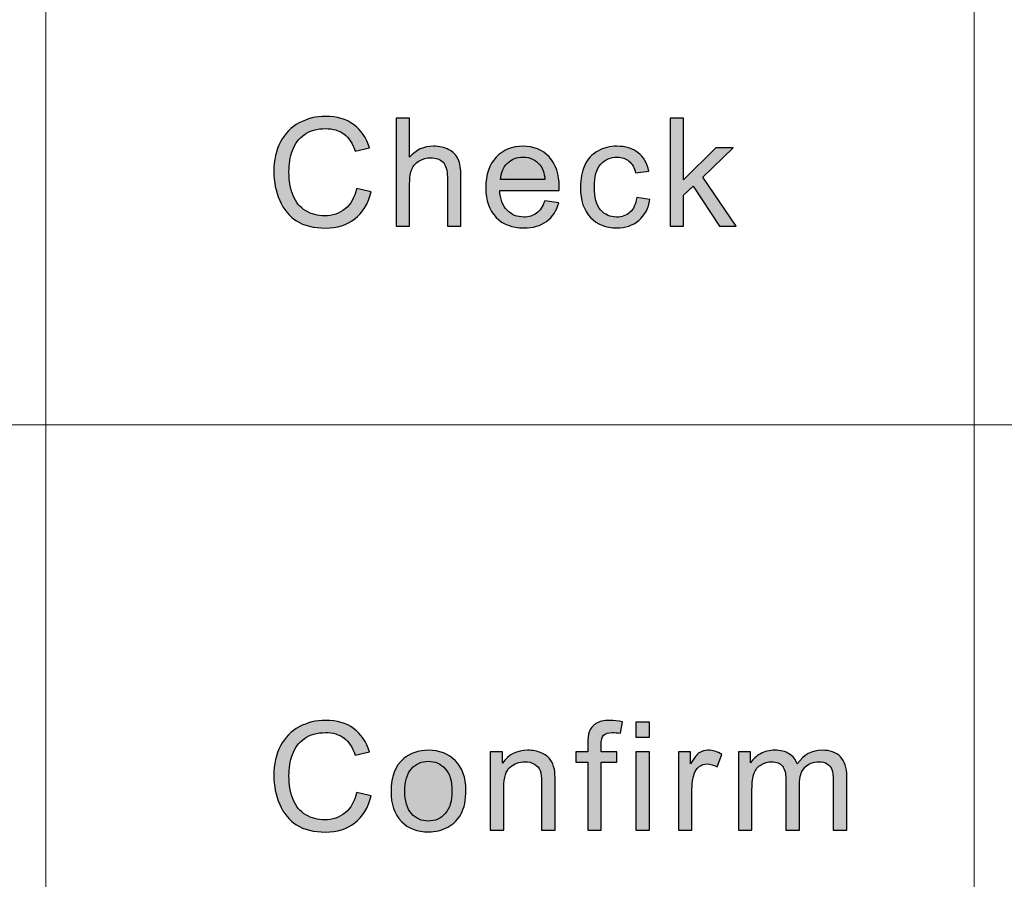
# Model space of a CAD drawing. Header units: millimetres. Extents: x -296 to 295, y -209 to 209.
# Tile 112 of 144: x 131 to 147, y -185 to -171. Entities that reach past the tile are written whole.
import ezdxf

# ---------------------------------------------------------------- set-up
doc = ezdxf.new("R2010")
doc.units = ezdxf.units.MM
doc.header["$MEASUREMENT"] = 0
doc.layers.add('layer 1', color=7, linetype='Continuous')

msp = doc.modelspace()

# ---------------------------------------------------------------- hatches: boundary and pattern name
at = {"layer": 'layer 1'}
h = msp.add_hatch(color=250, dxfattribs=at)
edge = h.paths.add_edge_path()
edge.add_spline(control_points=[(136.3472, -173.7108), (136.3472, -173.7108), (136.5851, -173.7697), (136.5851, -173.7697), (136.5354, -173.961), (136.4461, -174.1064), (136.3171, -174.2067), (136.1881, -174.307), (136.0303, -174.3574), (135.8437, -174.3574), (135.6508, -174.3574), (135.494, -174.3189), (135.3729, -174.2415), (135.2518, -174.1645), (135.16, -174.0527), (135.0969, -173.9065), (135.0339, -173.7599), (135.0022, -173.6031), (135.0022, -173.4352), (135.0022, -173.2521), (135.0377, -173.0924), (135.109, -172.956), (135.1804, -172.8197), (135.2818, -172.716), (135.4133, -172.6452), (135.5448, -172.5743), (135.6897, -172.5391), (135.8475, -172.5391), (136.027, -172.5391), (136.1777, -172.5838), (136.2996, -172.6735), (136.4219, -172.7631), (136.5071, -172.8889), (136.5551, -173.051), (136.5551, -173.051), (136.3221, -173.1051), (136.3221, -173.1051), (136.2808, -172.9773), (136.2203, -172.8839), (136.1414, -172.8258), (136.0625, -172.7672), (135.9632, -172.7382), (135.8433, -172.7382), (135.706, -172.7382), (135.5908, -172.7705), (135.4985, -172.8352), (135.4063, -172.8999), (135.3411, -172.9871), (135.3039, -173.0961), (135.2664, -173.2054), (135.2477, -173.318), (135.2477, -173.4339), (135.2477, -173.5834), (135.2698, -173.714), (135.314, -173.8254), (135.3583, -173.9372), (135.4271, -174.0204), (135.5207, -174.0756), (135.6141, -174.1309), (135.7152, -174.1584), (135.8241, -174.1584), (135.9568, -174.1584), (136.0688, -174.1207), (136.1606, -174.0457), (136.2525, -173.9704), (136.3146, -173.859), (136.3472, -173.7108)], knot_values=[0, 0, 0, 0, 0.0454545, 0.0454545, 0.0454545, 0.0909091, 0.0909091, 0.0909091, 0.1363636, 0.1363636, 0.1363636, 0.1818182, 0.1818182, 0.1818182, 0.2272727, 0.2272727, 0.2272727, 0.2727273, 0.2727273, 0.2727273, 0.3181818, 0.3181818, 0.3181818, 0.3636364, 0.3636364, 0.3636364, 0.4090909, 0.4090909, 0.4090909, 0.4545455, 0.4545455, 0.4545455, 0.5, 0.5, 0.5, 0.5454545, 0.5454545, 0.5454545, 0.5909091, 0.5909091, 0.5909091, 0.6363636, 0.6363636, 0.6363636, 0.6818182, 0.6818182, 0.6818182, 0.7272727, 0.7272727, 0.7272727, 0.7727273, 0.7727273, 0.7727273, 0.8181818, 0.8181818, 0.8181818, 0.8636364, 0.8636364, 0.8636364, 0.9090909, 0.9090909, 0.9090909, 0.9545455, 0.9545455, 0.9545455, 1, 1, 1, 1], degree=3, periodic=1)
h = msp.add_hatch(color=250, dxfattribs=at)
edge = h.paths.add_edge_path()
edge.add_spline(control_points=[(136.9902, -174.3279), (136.9902, -174.3279), (136.9902, -172.5686), (136.9902, -172.5686), (136.9902, -172.5686), (137.2106, -172.5686), (137.2106, -172.5686), (137.2106, -172.5686), (137.2106, -173.2017), (137.2106, -173.2017), (137.3128, -173.0842), (137.4419, -173.0256), (137.5979, -173.0256), (137.6935, -173.0256), (137.7766, -173.0441), (137.8476, -173.0813), (137.9181, -173.1186), (137.9687, -173.1698), (137.9991, -173.2353), (138.0296, -173.3008), (138.0446, -173.3962), (138.0446, -173.5207), (138.0446, -173.5207), (138.0446, -174.3279), (138.0446, -174.3279), (138.0446, -174.3279), (137.8242, -174.3279), (137.8242, -174.3279), (137.8242, -174.3279), (137.8242, -173.5216), (137.8242, -173.5216), (137.8242, -173.4139), (137.8004, -173.3352), (137.7533, -173.2861), (137.7057, -173.2369), (137.6389, -173.2124), (137.5521, -173.2124), (137.4873, -173.2124), (137.4264, -173.2288), (137.3692, -173.2619), (137.312, -173.2951), (137.2715, -173.3401), (137.2469, -173.3971), (137.2227, -173.4536), (137.2106, -173.5318), (137.2106, -173.6317), (137.2106, -173.6317), (137.2106, -174.3279), (137.2106, -174.3279), (137.2106, -174.3279), (136.9902, -174.3279), (136.9902, -174.3279)], knot_values=[0, 0, 0, 0, 0.0588235, 0.0588235, 0.0588235, 0.1176471, 0.1176471, 0.1176471, 0.1764706, 0.1764706, 0.1764706, 0.2352941, 0.2352941, 0.2352941, 0.2941176, 0.2941176, 0.2941176, 0.3529412, 0.3529412, 0.3529412, 0.4117647, 0.4117647, 0.4117647, 0.4705882, 0.4705882, 0.4705882, 0.5294118, 0.5294118, 0.5294118, 0.5882353, 0.5882353, 0.5882353, 0.6470588, 0.6470588, 0.6470588, 0.7058824, 0.7058824, 0.7058824, 0.7647059, 0.7647059, 0.7647059, 0.8235294, 0.8235294, 0.8235294, 0.8823529, 0.8823529, 0.8823529, 0.9411765, 0.9411765, 0.9411765, 1, 1, 1, 1], degree=3, periodic=1)
h = msp.add_hatch(color=250, dxfattribs=at)
edge = h.paths.add_edge_path()
edge.add_spline(control_points=[(141.447, -174.3279), (141.447, -174.3279), (141.447, -172.5686), (141.447, -172.5686), (141.447, -172.5686), (141.6673, -172.5686), (141.6673, -172.5686), (141.6673, -172.5686), (141.6673, -173.5707), (141.6673, -173.5707), (141.6673, -173.5707), (142.1883, -173.0527), (142.1883, -173.0527), (142.1883, -173.0527), (142.473, -173.0527), (142.473, -173.0527), (142.473, -173.0527), (141.9771, -173.5265), (141.9771, -173.5265), (141.9771, -173.5265), (142.5231, -174.3279), (142.5231, -174.3279), (142.5231, -174.3279), (142.2517, -174.3279), (142.2517, -174.3279), (142.2517, -174.3279), (141.8201, -173.6764), (141.8201, -173.6764), (141.8201, -173.6764), (141.6673, -173.8221), (141.6673, -173.8221), (141.6673, -173.8221), (141.6673, -174.3279), (141.6673, -174.3279), (141.6673, -174.3279), (141.447, -174.3279), (141.447, -174.3279)], knot_values=[0, 0, 0, 0, 0.0833333, 0.0833333, 0.0833333, 0.1666667, 0.1666667, 0.1666667, 0.25, 0.25, 0.25, 0.3333333, 0.3333333, 0.3333333, 0.4166667, 0.4166667, 0.4166667, 0.5, 0.5, 0.5, 0.5833333, 0.5833333, 0.5833333, 0.6666667, 0.6666667, 0.6666667, 0.75, 0.75, 0.75, 0.8333333, 0.8333333, 0.8333333, 0.9166667, 0.9166667, 0.9166667, 1, 1, 1, 1], degree=3, periodic=1)
h = msp.add_hatch(color=250, dxfattribs=at)
edge = h.paths.add_edge_path()
edge.add_spline(control_points=[(139.409, -173.9151), (139.409, -173.9151), (139.637, -173.9446), (139.637, -173.9446), (139.6015, -174.0744), (139.5351, -174.1756), (139.4382, -174.2472), (139.3413, -174.3189), (139.2178, -174.3549), (139.0671, -174.3549), (138.8776, -174.3549), (138.7273, -174.2976), (138.6163, -174.1829), (138.5053, -174.0687), (138.4497, -173.9077), (138.4497, -173.7009), (138.4497, -173.4872), (138.5057, -173.3209), (138.6179, -173.203), (138.7302, -173.0846), (138.8759, -173.0256), (139.055, -173.0256), (139.2283, -173.0256), (139.3698, -173.0834), (139.4796, -173.1993), (139.5894, -173.3152), (139.6444, -173.4782), (139.6444, -173.6882), (139.6444, -173.7009), (139.644, -173.7202), (139.6432, -173.7456), (139.6432, -173.7456), (138.6752, -173.7456), (138.6752, -173.7456), (138.6834, -173.8852), (138.7236, -173.9925), (138.7962, -174.0666), (138.8685, -174.1408), (138.959, -174.178), (139.0671, -174.178), (139.1477, -174.178), (139.2166, -174.1571), (139.2734, -174.1154), (139.3305, -174.0736), (139.3756, -174.0068), (139.409, -173.9151)], knot_values=[0, 0, 0, 0, 0.0666667, 0.0666667, 0.0666667, 0.1333333, 0.1333333, 0.1333333, 0.2, 0.2, 0.2, 0.2666667, 0.2666667, 0.2666667, 0.3333333, 0.3333333, 0.3333333, 0.4, 0.4, 0.4, 0.4666667, 0.4666667, 0.4666667, 0.5333333, 0.5333333, 0.5333333, 0.6, 0.6, 0.6, 0.6666667, 0.6666667, 0.6666667, 0.7333333, 0.7333333, 0.7333333, 0.8, 0.8, 0.8, 0.8666667, 0.8666667, 0.8666667, 0.9333333, 0.9333333, 0.9333333, 1, 1, 1, 1], degree=3, periodic=1)
h = msp.add_hatch(color=250, dxfattribs=at)
edge = h.paths.add_edge_path()
edge.add_spline(control_points=[(140.9036, -173.8611), (140.9036, -173.8611), (141.119, -173.8905), (141.119, -173.8905), (141.0953, -174.0359), (141.0351, -174.1494), (140.9379, -174.2317), (140.8406, -174.314), (140.7209, -174.3549), (140.5793, -174.3549), (140.4019, -174.3549), (140.2591, -174.298), (140.1514, -174.1842), (140.0433, -174.0703), (139.9895, -173.9073), (139.9895, -173.6952), (139.9895, -173.5576), (140.0128, -173.4376), (140.0592, -173.3344), (140.1055, -173.2316), (140.176, -173.1542), (140.2712, -173.103), (140.366, -173.0514), (140.4691, -173.0256), (140.581, -173.0256), (140.7217, -173.0256), (140.8373, -173.0604), (140.9266, -173.1305), (141.0164, -173.2005), (141.074, -173.3), (141.099, -173.4286), (141.099, -173.4286), (140.8861, -173.4605), (140.8861, -173.4605), (140.8657, -173.375), (140.8297, -173.3107), (140.7776, -173.2673), (140.7259, -173.2243), (140.6632, -173.2025), (140.5898, -173.2025), (140.4787, -173.2025), (140.3885, -173.2415), (140.3188, -173.3193), (140.2495, -173.3975), (140.2148, -173.5203), (140.2148, -173.6891), (140.2148, -173.8602), (140.2483, -173.9843), (140.315, -174.0617), (140.3822, -174.1391), (140.4695, -174.178), (140.5768, -174.178), (140.6637, -174.178), (140.7358, -174.1522), (140.7934, -174.1002), (140.8514, -174.0486), (140.8882, -173.9688), (140.9036, -173.8611)], knot_values=[0, 0, 0, 0, 0.0526316, 0.0526316, 0.0526316, 0.1052632, 0.1052632, 0.1052632, 0.1578947, 0.1578947, 0.1578947, 0.2105263, 0.2105263, 0.2105263, 0.2631579, 0.2631579, 0.2631579, 0.3157895, 0.3157895, 0.3157895, 0.3684211, 0.3684211, 0.3684211, 0.4210526, 0.4210526, 0.4210526, 0.4736842, 0.4736842, 0.4736842, 0.5263158, 0.5263158, 0.5263158, 0.5789474, 0.5789474, 0.5789474, 0.6315789, 0.6315789, 0.6315789, 0.6842105, 0.6842105, 0.6842105, 0.7368421, 0.7368421, 0.7368421, 0.7894737, 0.7894737, 0.7894737, 0.8421053, 0.8421053, 0.8421053, 0.8947368, 0.8947368, 0.8947368, 0.9473684, 0.9473684, 0.9473684, 1, 1, 1, 1], degree=3, periodic=1)
h = msp.add_hatch(color=250, dxfattribs=at)
edge = h.paths.add_edge_path()
edge.add_spline(control_points=[(138.6876, -173.5687), (138.6876, -173.5687), (139.4115, -173.5687), (139.4115, -173.5687), (139.4019, -173.4614), (139.374, -173.3811), (139.3284, -173.3275), (139.2588, -173.2443), (139.1678, -173.2025), (139.0562, -173.2025), (138.9552, -173.2025), (138.8705, -173.2357), (138.8016, -173.3021), (138.7332, -173.3684), (138.6952, -173.4573), (138.6876, -173.5687)], knot_values=[0, 0, 0, 0, 0.2, 0.2, 0.2, 0.4, 0.4, 0.4, 0.6, 0.6, 0.6, 0.8, 0.8, 0.8, 1, 1, 1, 1], degree=3, periodic=1)
h = msp.add_hatch(color=250, dxfattribs=at)
edge = h.paths.add_edge_path()
edge.add_spline(control_points=[(136.3472, -183.538), (136.3472, -183.538), (136.5851, -183.5969), (136.5851, -183.5969), (136.5354, -183.7882), (136.4461, -183.9336), (136.3171, -184.0339), (136.1881, -184.1342), (136.0303, -184.1846), (135.8437, -184.1846), (135.6508, -184.1846), (135.494, -184.1461), (135.3729, -184.0687), (135.2518, -183.9917), (135.16, -183.8799), (135.0969, -183.7337), (135.0339, -183.5871), (135.0022, -183.4303), (135.0022, -183.2624), (135.0022, -183.0793), (135.0377, -182.9196), (135.109, -182.7832), (135.1804, -182.6469), (135.2818, -182.5432), (135.4133, -182.4724), (135.5448, -182.4015), (135.6897, -182.3663), (135.8475, -182.3663), (136.027, -182.3663), (136.1777, -182.411), (136.2996, -182.5007), (136.4219, -182.5903), (136.5071, -182.7161), (136.5551, -182.8782), (136.5551, -182.8782), (136.3221, -182.9323), (136.3221, -182.9323), (136.2808, -182.8045), (136.2203, -182.7111), (136.1414, -182.653), (136.0625, -182.5944), (135.9632, -182.5654), (135.8433, -182.5654), (135.706, -182.5654), (135.5908, -182.5977), (135.4985, -182.6624), (135.4063, -182.7271), (135.3411, -182.8143), (135.3039, -182.9233), (135.2664, -183.0326), (135.2477, -183.1452), (135.2477, -183.2611), (135.2477, -183.4106), (135.2698, -183.5412), (135.314, -183.6526), (135.3583, -183.7644), (135.4271, -183.8476), (135.5207, -183.9028), (135.6141, -183.9581), (135.7152, -183.9856), (135.8241, -183.9856), (135.9568, -183.9856), (136.0688, -183.9479), (136.1606, -183.8729), (136.2525, -183.7976), (136.3146, -183.6862), (136.3472, -183.538)], knot_values=[0, 0, 0, 0, 0.0454545, 0.0454545, 0.0454545, 0.0909091, 0.0909091, 0.0909091, 0.1363636, 0.1363636, 0.1363636, 0.1818182, 0.1818182, 0.1818182, 0.2272727, 0.2272727, 0.2272727, 0.2727273, 0.2727273, 0.2727273, 0.3181818, 0.3181818, 0.3181818, 0.3636364, 0.3636364, 0.3636364, 0.4090909, 0.4090909, 0.4090909, 0.4545455, 0.4545455, 0.4545455, 0.5, 0.5, 0.5, 0.5454545, 0.5454545, 0.5454545, 0.5909091, 0.5909091, 0.5909091, 0.6363636, 0.6363636, 0.6363636, 0.6818182, 0.6818182, 0.6818182, 0.7272727, 0.7272727, 0.7272727, 0.7727273, 0.7727273, 0.7727273, 0.8181818, 0.8181818, 0.8181818, 0.8636364, 0.8636364, 0.8636364, 0.9090909, 0.9090909, 0.9090909, 0.9545455, 0.9545455, 0.9545455, 1, 1, 1, 1], degree=3, periodic=1)
h = msp.add_hatch(color=250, dxfattribs=at)
edge = h.paths.add_edge_path()
edge.add_spline(control_points=[(140.1072, -184.1551), (140.1072, -184.1551), (140.1072, -183.0469), (140.1072, -183.0469), (140.1072, -183.0469), (139.9118, -183.0469), (139.9118, -183.0469), (139.9118, -183.0469), (139.9118, -182.8799), (139.9118, -182.8799), (139.9118, -182.8799), (140.1072, -182.8799), (140.1072, -182.8799), (140.1072, -182.8799), (140.1072, -182.7447), (140.1072, -182.7447), (140.1072, -182.6591), (140.1146, -182.5957), (140.1301, -182.5543), (140.1514, -182.4986), (140.1881, -182.4531), (140.2416, -182.4183), (140.2946, -182.3835), (140.3693, -182.3663), (140.4653, -182.3663), (140.5276, -182.3663), (140.596, -182.3737), (140.6711, -182.388), (140.6711, -182.388), (140.6382, -182.5772), (140.6382, -182.5772), (140.5922, -182.5695), (140.5492, -182.5654), (140.5083, -182.5654), (140.4416, -182.5654), (140.3944, -182.5793), (140.3664, -182.6071), (140.3388, -182.635), (140.325, -182.687), (140.325, -182.7632), (140.325, -182.7632), (140.325, -182.8799), (140.325, -182.8799), (140.325, -182.8799), (140.578, -182.8799), (140.578, -182.8799), (140.578, -182.8799), (140.578, -183.0469), (140.578, -183.0469), (140.578, -183.0469), (140.3276, -183.0469), (140.3276, -183.0469), (140.3276, -183.0469), (140.3276, -184.1551), (140.3276, -184.1551), (140.3276, -184.1551), (140.1072, -184.1551), (140.1072, -184.1551)], knot_values=[0, 0, 0, 0, 0.0526316, 0.0526316, 0.0526316, 0.1052632, 0.1052632, 0.1052632, 0.1578947, 0.1578947, 0.1578947, 0.2105263, 0.2105263, 0.2105263, 0.2631579, 0.2631579, 0.2631579, 0.3157895, 0.3157895, 0.3157895, 0.3684211, 0.3684211, 0.3684211, 0.4210526, 0.4210526, 0.4210526, 0.4736842, 0.4736842, 0.4736842, 0.5263158, 0.5263158, 0.5263158, 0.5789474, 0.5789474, 0.5789474, 0.6315789, 0.6315789, 0.6315789, 0.6842105, 0.6842105, 0.6842105, 0.7368421, 0.7368421, 0.7368421, 0.7894737, 0.7894737, 0.7894737, 0.8421053, 0.8421053, 0.8421053, 0.8947368, 0.8947368, 0.8947368, 0.9473684, 0.9473684, 0.9473684, 1, 1, 1, 1], degree=3, periodic=1)
h = msp.add_hatch(color=250, dxfattribs=at)
edge = h.paths.add_edge_path()
edge.add_spline(control_points=[(140.8897, -182.6415), (140.8897, -182.6415), (140.8897, -182.3958), (140.8897, -182.3958), (140.8897, -182.3958), (141.1101, -182.3958), (141.1101, -182.3958), (141.1101, -182.3958), (141.1101, -182.6415), (141.1101, -182.6415), (141.1101, -182.6415), (140.8897, -182.6415), (140.8897, -182.6415)], knot_values=[0, 0, 0, 0, 0.25, 0.25, 0.25, 0.5, 0.5, 0.5, 0.75, 0.75, 0.75, 1, 1, 1, 1], degree=3, periodic=1)
h = msp.add_hatch(color=250, dxfattribs=at)
edge = h.paths.add_edge_path()
edge.add_spline(control_points=[(136.9075, -183.5175), (136.9075, -183.282), (136.9743, -183.1076), (137.1083, -182.9941), (137.2197, -182.8999), (137.3562, -182.8528), (137.517, -182.8528), (137.6952, -182.8528), (137.8414, -182.9102), (137.9549, -183.0248), (138.068, -183.1391), (138.1247, -183.2976), (138.1247, -183.4995), (138.1247, -183.6633), (138.0998, -183.7919), (138.0496, -183.8856), (137.9996, -183.9794), (137.9265, -184.0523), (137.8304, -184.1043), (137.7348, -184.1563), (137.6301, -184.1821), (137.517, -184.1821), (137.3349, -184.1821), (137.188, -184.1252), (137.0757, -184.011), (136.9635, -183.8967), (136.9075, -183.7321), (136.9075, -183.5175)], knot_values=[0, 0, 0, 0, 0.1111111, 0.1111111, 0.1111111, 0.2222222, 0.2222222, 0.2222222, 0.3333333, 0.3333333, 0.3333333, 0.4444444, 0.4444444, 0.4444444, 0.5555556, 0.5555556, 0.5555556, 0.6666667, 0.6666667, 0.6666667, 0.7777778, 0.7777778, 0.7777778, 0.8888889, 0.8888889, 0.8888889, 1, 1, 1, 1], degree=3, periodic=1)
h = msp.add_hatch(color=250, dxfattribs=at)
edge = h.paths.add_edge_path()
edge.add_spline(control_points=[(138.5224, -184.1551), (138.5224, -184.1551), (138.5224, -182.8799), (138.5224, -182.8799), (138.5224, -182.8799), (138.7202, -182.8799), (138.7202, -182.8799), (138.7202, -182.8799), (138.7202, -183.0609), (138.7202, -183.0609), (138.8154, -182.922), (138.9532, -182.8528), (139.1331, -182.8528), (139.2116, -182.8528), (139.2833, -182.8668), (139.3489, -182.8942), (139.4144, -182.9216), (139.4637, -182.9581), (139.4963, -183.0027), (139.5288, -183.0474), (139.5517, -183.1006), (139.5647, -183.162), (139.5726, -183.2022), (139.5768, -183.2722), (139.5768, -183.3721), (139.5768, -183.3721), (139.5768, -184.1551), (139.5768, -184.1551), (139.5768, -184.1551), (139.3564, -184.1551), (139.3564, -184.1551), (139.3564, -184.1551), (139.3564, -183.3803), (139.3564, -183.3803), (139.3564, -183.2922), (139.3481, -183.2263), (139.331, -183.1829), (139.3138, -183.1395), (139.2833, -183.1047), (139.2399, -183.0785), (139.1965, -183.0527), (139.1452, -183.0396), (139.0867, -183.0396), (138.9932, -183.0396), (138.9127, -183.0687), (138.8446, -183.1272), (138.7766, -183.1854), (138.7428, -183.2963), (138.7428, -183.4593), (138.7428, -183.4593), (138.7428, -184.1551), (138.7428, -184.1551), (138.7428, -184.1551), (138.5224, -184.1551), (138.5224, -184.1551)], knot_values=[0, 0, 0, 0, 0.0555556, 0.0555556, 0.0555556, 0.1111111, 0.1111111, 0.1111111, 0.1666667, 0.1666667, 0.1666667, 0.2222222, 0.2222222, 0.2222222, 0.2777778, 0.2777778, 0.2777778, 0.3333333, 0.3333333, 0.3333333, 0.3888889, 0.3888889, 0.3888889, 0.4444444, 0.4444444, 0.4444444, 0.5, 0.5, 0.5, 0.5555556, 0.5555556, 0.5555556, 0.6111111, 0.6111111, 0.6111111, 0.6666667, 0.6666667, 0.6666667, 0.7222222, 0.7222222, 0.7222222, 0.7777778, 0.7777778, 0.7777778, 0.8333333, 0.8333333, 0.8333333, 0.8888889, 0.8888889, 0.8888889, 0.9444444, 0.9444444, 0.9444444, 1, 1, 1, 1], degree=3, periodic=1)
h = msp.add_hatch(color=250, dxfattribs=at)
edge = h.paths.add_edge_path()
edge.add_spline(control_points=[(140.8897, -184.1551), (140.8897, -184.1551), (140.8897, -182.8799), (140.8897, -182.8799), (140.8897, -182.8799), (141.1101, -182.8799), (141.1101, -182.8799), (141.1101, -182.8799), (141.1101, -184.1551), (141.1101, -184.1551), (141.1101, -184.1551), (140.8897, -184.1551), (140.8897, -184.1551)], knot_values=[0, 0, 0, 0, 0.25, 0.25, 0.25, 0.5, 0.5, 0.5, 0.75, 0.75, 0.75, 1, 1, 1, 1], degree=3, periodic=1)
h = msp.add_hatch(color=250, dxfattribs=at)
edge = h.paths.add_edge_path()
edge.add_spline(control_points=[(141.5827, -184.1551), (141.5827, -184.1551), (141.5827, -182.8799), (141.5827, -182.8799), (141.5827, -182.8799), (141.7806, -182.8799), (141.7806, -182.8799), (141.7806, -182.8799), (141.7806, -183.0752), (141.7806, -183.0752), (141.8312, -182.9847), (141.8778, -182.9249), (141.9209, -182.8962), (141.9639, -182.8672), (142.0111, -182.8528), (142.0623, -182.8528), (142.1367, -182.8528), (142.2123, -182.8758), (142.2891, -182.9212), (142.2891, -182.9212), (142.2106, -183.1207), (142.2106, -183.1207), (142.1571, -183.0912), (142.1037, -183.0764), (142.0503, -183.0764), (142.0023, -183.0764), (141.9593, -183.0908), (141.9213, -183.119), (141.8833, -183.1473), (141.8561, -183.1866), (141.8399, -183.237), (141.8152, -183.3135), (141.8031, -183.3975), (141.8031, -183.4888), (141.8031, -183.4888), (141.8031, -184.1551), (141.8031, -184.1551), (141.8031, -184.1551), (141.5827, -184.1551), (141.5827, -184.1551)], knot_values=[0, 0, 0, 0, 0.0769231, 0.0769231, 0.0769231, 0.1538462, 0.1538462, 0.1538462, 0.2307692, 0.2307692, 0.2307692, 0.3076923, 0.3076923, 0.3076923, 0.3846154, 0.3846154, 0.3846154, 0.4615385, 0.4615385, 0.4615385, 0.5384615, 0.5384615, 0.5384615, 0.6153846, 0.6153846, 0.6153846, 0.6923077, 0.6923077, 0.6923077, 0.7692308, 0.7692308, 0.7692308, 0.8461538, 0.8461538, 0.8461538, 0.9230769, 0.9230769, 0.9230769, 1, 1, 1, 1], degree=3, periodic=1)
h = msp.add_hatch(color=250, dxfattribs=at)
edge = h.paths.add_edge_path()
edge.add_spline(control_points=[(142.5585, -184.1551), (142.5585, -184.1551), (142.5585, -182.8799), (142.5585, -182.8799), (142.5585, -182.8799), (142.7563, -182.8799), (142.7563, -182.8799), (142.7563, -182.8799), (142.7563, -183.0601), (142.7563, -183.0601), (142.7968, -182.9978), (142.851, -182.9474), (142.9187, -182.9098), (142.9863, -182.8717), (143.0632, -182.8528), (143.1495, -182.8528), (143.2455, -182.8528), (143.3244, -182.8725), (143.3858, -182.9114), (143.4472, -182.9507), (143.4906, -183.0052), (143.5157, -183.0756), (143.6192, -182.927), (143.7532, -182.8528), (143.9185, -182.8528), (144.0479, -182.8528), (144.1477, -182.8876), (144.217, -182.9577), (144.2867, -183.0277), (144.3218, -183.1354), (144.3218, -183.2808), (144.3218, -183.2808), (144.3218, -184.1551), (144.3218, -184.1551), (144.3218, -184.1551), (144.1013, -184.1551), (144.1013, -184.1551), (144.1013, -184.1551), (144.1013, -183.3524), (144.1013, -183.3524), (144.1013, -183.2664), (144.0938, -183.2042), (144.0796, -183.1661), (144.0654, -183.128), (144.0395, -183.0977), (144.0016, -183.0744), (143.964, -183.051), (143.9197, -183.0396), (143.8693, -183.0396), (143.7774, -183.0396), (143.7014, -183.0695), (143.6408, -183.1289), (143.5804, -183.1886), (143.5503, -183.2841), (143.5503, -183.4151), (143.5503, -183.4151), (143.5503, -184.1551), (143.5503, -184.1551), (143.5503, -184.1551), (143.3299, -184.1551), (143.3299, -184.1551), (143.3299, -184.1551), (143.3299, -183.3275), (143.3299, -183.3275), (143.3299, -183.2316), (143.3119, -183.1596), (143.276, -183.1117), (143.2401, -183.0637), (143.1813, -183.0396), (143.0999, -183.0396), (143.0381, -183.0396), (142.9809, -183.0555), (142.9283, -183.0875), (142.8757, -183.1194), (142.8377, -183.1661), (142.8139, -183.228), (142.7906, -183.2894), (142.7789, -183.3782), (142.7789, -183.4941), (142.7789, -183.4941), (142.7789, -184.1551), (142.7789, -184.1551), (142.7789, -184.1551), (142.5585, -184.1551), (142.5585, -184.1551)], knot_values=[0, 0, 0, 0, 0.0357143, 0.0357143, 0.0357143, 0.0714286, 0.0714286, 0.0714286, 0.1071429, 0.1071429, 0.1071429, 0.1428571, 0.1428571, 0.1428571, 0.1785714, 0.1785714, 0.1785714, 0.2142857, 0.2142857, 0.2142857, 0.25, 0.25, 0.25, 0.2857143, 0.2857143, 0.2857143, 0.3214286, 0.3214286, 0.3214286, 0.3571429, 0.3571429, 0.3571429, 0.3928571, 0.3928571, 0.3928571, 0.4285714, 0.4285714, 0.4285714, 0.4642857, 0.4642857, 0.4642857, 0.5, 0.5, 0.5, 0.5357143, 0.5357143, 0.5357143, 0.5714286, 0.5714286, 0.5714286, 0.6071429, 0.6071429, 0.6071429, 0.6428571, 0.6428571, 0.6428571, 0.6785714, 0.6785714, 0.6785714, 0.7142857, 0.7142857, 0.7142857, 0.75, 0.75, 0.75, 0.7857143, 0.7857143, 0.7857143, 0.8214286, 0.8214286, 0.8214286, 0.8571429, 0.8571429, 0.8571429, 0.8928571, 0.8928571, 0.8928571, 0.9285714, 0.9285714, 0.9285714, 0.9642857, 0.9642857, 0.9642857, 1, 1, 1, 1], degree=3, periodic=1)
h = msp.add_hatch(color=250, dxfattribs=at)
edge = h.paths.add_edge_path()
edge.add_spline(control_points=[(137.1329, -183.5179), (137.1329, -183.6809), (137.1693, -183.8029), (137.2419, -183.8836), (137.3149, -183.9647), (137.4064, -184.0052), (137.517, -184.0052), (137.6264, -184.0052), (137.7173, -183.9647), (137.7904, -183.8832), (137.8631, -183.8017), (137.8994, -183.6776), (137.8994, -183.5109), (137.8994, -183.3537), (137.8627, -183.2345), (137.7896, -183.1538), (137.7165, -183.0727), (137.6256, -183.0322), (137.517, -183.0322), (137.4064, -183.0322), (137.3149, -183.0723), (137.2419, -183.153), (137.1693, -183.2337), (137.1329, -183.3553), (137.1329, -183.5179)], knot_values=[0, 0, 0, 0, 0.125, 0.125, 0.125, 0.25, 0.25, 0.25, 0.375, 0.375, 0.375, 0.5, 0.5, 0.5, 0.625, 0.625, 0.625, 0.75, 0.75, 0.75, 0.875, 0.875, 0.875, 1, 1, 1, 1], degree=3, periodic=1)

# ---------------------------------------------------------------- linework, layer by layer
at = {"layer": 'layer 1', "color": 1, "lineweight": 0}
msp.add_open_spline([(295.3283, 209.2747), (295.3283, 209.2747), (295.3283, -208.9236), (295.3283, -208.9236), (295.3283, -208.9236), (-296.1944, -208.9236), (-296.1944, -208.9236), (-296.1944, -208.9236), (-296.1944, 209.2747), (-296.1944, 209.2747), (-296.1944, 209.2747), (295.3283, 209.2747), (295.3283, 209.2747)], degree=3, knots=[0, 0, 0, 0, 0.25, 0.25, 0.25, 0.5, 0.5, 0.5, 0.75, 0.75, 0.75, 1, 1, 1, 1], dxfattribs=at)
at = {"layer": 'layer 1', "color": 5, "lineweight": 0}
msp.add_open_spline([(-281.2487, 194.7284), (-281.2487, 194.7284), (-281.2487, -197.0649), (-281.2487, -197.0649), (-281.2487, -197.0649), (283.3586, -197.0649), (283.3586, -197.0649)], degree=3, knots=[0, 0, 0, 0, 0.5, 0.5, 0.5, 1, 1, 1, 1], dxfattribs=at)
at = {"layer": 'layer 1', "lineweight": 0}
for points in [[(131.2913, -128.5636), (131.2913, -128.5636), (131.2913, -197.0649), (131.2913, -197.0649)], [(146.3931, -128.5636), (146.3931, -128.5636), (146.3931, -197.0649), (146.3931, -197.0649)], [(76.1166, -177.5558), (76.1166, -177.5558), (191.9976, -177.5558), (191.9976, -177.5558)]]:
    msp.add_open_spline(points, degree=3, dxfattribs=at)
at = {"layer": 'layer 1', "color": 250}
for points, knots in [([(136.3472, -173.7108), (136.3472, -173.7108), (136.5851, -173.7697), (136.5851, -173.7697), (136.5354, -173.961), (136.4461, -174.1064), (136.3171, -174.2067), (136.1881, -174.307), (136.0303, -174.3574), (135.8437, -174.3574), (135.6508, -174.3574), (135.494, -174.3189), (135.3729, -174.2415), (135.2518, -174.1645), (135.16, -174.0527), (135.0969, -173.9065), (135.0339, -173.7599), (135.0022, -173.6031), (135.0022, -173.4352), (135.0022, -173.2521), (135.0377, -173.0924), (135.109, -172.956), (135.1804, -172.8197), (135.2818, -172.716), (135.4133, -172.6452), (135.5448, -172.5743), (135.6897, -172.5391), (135.8475, -172.5391), (136.027, -172.5391), (136.1777, -172.5838), (136.2996, -172.6735), (136.4219, -172.7631), (136.5071, -172.8889), (136.5551, -173.051), (136.5551, -173.051), (136.3221, -173.1051), (136.3221, -173.1051), (136.2808, -172.9773), (136.2203, -172.8839), (136.1414, -172.8258), (136.0625, -172.7672), (135.9632, -172.7382), (135.8433, -172.7382), (135.706, -172.7382), (135.5908, -172.7705), (135.4985, -172.8352), (135.4063, -172.8999), (135.3411, -172.9871), (135.3039, -173.0961), (135.2664, -173.2054), (135.2477, -173.318), (135.2477, -173.4339), (135.2477, -173.5834), (135.2698, -173.714), (135.314, -173.8254), (135.3583, -173.9372), (135.4271, -174.0204), (135.5207, -174.0756), (135.6141, -174.1309), (135.7152, -174.1584), (135.8241, -174.1584), (135.9568, -174.1584), (136.0688, -174.1207), (136.1606, -174.0457), (136.2525, -173.9704), (136.3146, -173.859), (136.3472, -173.7108)], [0, 0, 0, 0, 0.0454545, 0.0454545, 0.0454545, 0.0909091, 0.0909091, 0.0909091, 0.1363636, 0.1363636, 0.1363636, 0.1818182, 0.1818182, 0.1818182, 0.2272727, 0.2272727, 0.2272727, 0.2727273, 0.2727273, 0.2727273, 0.3181818, 0.3181818, 0.3181818, 0.3636364, 0.3636364, 0.3636364, 0.4090909, 0.4090909, 0.4090909, 0.4545455, 0.4545455, 0.4545455, 0.5, 0.5, 0.5, 0.5454545, 0.5454545, 0.5454545, 0.5909091, 0.5909091, 0.5909091, 0.6363636, 0.6363636, 0.6363636, 0.6818182, 0.6818182, 0.6818182, 0.7272727, 0.7272727, 0.7272727, 0.7727273, 0.7727273, 0.7727273, 0.8181818, 0.8181818, 0.8181818, 0.8636364, 0.8636364, 0.8636364, 0.9090909, 0.9090909, 0.9090909, 0.9545455, 0.9545455, 0.9545455, 1, 1, 1, 1]), ([(136.9902, -174.3279), (136.9902, -174.3279), (136.9902, -172.5686), (136.9902, -172.5686), (136.9902, -172.5686), (137.2106, -172.5686), (137.2106, -172.5686), (137.2106, -172.5686), (137.2106, -173.2017), (137.2106, -173.2017), (137.3128, -173.0842), (137.4419, -173.0256), (137.5979, -173.0256), (137.6935, -173.0256), (137.7766, -173.0441), (137.8476, -173.0813), (137.9181, -173.1186), (137.9687, -173.1698), (137.9991, -173.2353), (138.0296, -173.3008), (138.0446, -173.3962), (138.0446, -173.5207), (138.0446, -173.5207), (138.0446, -174.3279), (138.0446, -174.3279), (138.0446, -174.3279), (137.8242, -174.3279), (137.8242, -174.3279), (137.8242, -174.3279), (137.8242, -173.5216), (137.8242, -173.5216), (137.8242, -173.4139), (137.8004, -173.3352), (137.7533, -173.2861), (137.7057, -173.2369), (137.6389, -173.2124), (137.5521, -173.2124), (137.4873, -173.2124), (137.4264, -173.2288), (137.3692, -173.2619), (137.312, -173.2951), (137.2715, -173.3401), (137.2469, -173.3971), (137.2227, -173.4536), (137.2106, -173.5318), (137.2106, -173.6317), (137.2106, -173.6317), (137.2106, -174.3279), (137.2106, -174.3279), (137.2106, -174.3279), (136.9902, -174.3279), (136.9902, -174.3279)], [0, 0, 0, 0, 0.0588235, 0.0588235, 0.0588235, 0.1176471, 0.1176471, 0.1176471, 0.1764706, 0.1764706, 0.1764706, 0.2352941, 0.2352941, 0.2352941, 0.2941176, 0.2941176, 0.2941176, 0.3529412, 0.3529412, 0.3529412, 0.4117647, 0.4117647, 0.4117647, 0.4705882, 0.4705882, 0.4705882, 0.5294118, 0.5294118, 0.5294118, 0.5882353, 0.5882353, 0.5882353, 0.6470588, 0.6470588, 0.6470588, 0.7058824, 0.7058824, 0.7058824, 0.7647059, 0.7647059, 0.7647059, 0.8235294, 0.8235294, 0.8235294, 0.8823529, 0.8823529, 0.8823529, 0.9411765, 0.9411765, 0.9411765, 1, 1, 1, 1]), ([(141.447, -174.3279), (141.447, -174.3279), (141.447, -172.5686), (141.447, -172.5686), (141.447, -172.5686), (141.6673, -172.5686), (141.6673, -172.5686), (141.6673, -172.5686), (141.6673, -173.5707), (141.6673, -173.5707), (141.6673, -173.5707), (142.1883, -173.0527), (142.1883, -173.0527), (142.1883, -173.0527), (142.473, -173.0527), (142.473, -173.0527), (142.473, -173.0527), (141.9771, -173.5265), (141.9771, -173.5265), (141.9771, -173.5265), (142.5231, -174.3279), (142.5231, -174.3279), (142.5231, -174.3279), (142.2517, -174.3279), (142.2517, -174.3279), (142.2517, -174.3279), (141.8201, -173.6764), (141.8201, -173.6764), (141.8201, -173.6764), (141.6673, -173.8221), (141.6673, -173.8221), (141.6673, -173.8221), (141.6673, -174.3279), (141.6673, -174.3279), (141.6673, -174.3279), (141.447, -174.3279), (141.447, -174.3279)], [0, 0, 0, 0, 0.0833333, 0.0833333, 0.0833333, 0.1666667, 0.1666667, 0.1666667, 0.25, 0.25, 0.25, 0.3333333, 0.3333333, 0.3333333, 0.4166667, 0.4166667, 0.4166667, 0.5, 0.5, 0.5, 0.5833333, 0.5833333, 0.5833333, 0.6666667, 0.6666667, 0.6666667, 0.75, 0.75, 0.75, 0.8333333, 0.8333333, 0.8333333, 0.9166667, 0.9166667, 0.9166667, 1, 1, 1, 1]), ([(139.409, -173.9151), (139.409, -173.9151), (139.637, -173.9446), (139.637, -173.9446), (139.6015, -174.0744), (139.5351, -174.1756), (139.4382, -174.2472), (139.3413, -174.3189), (139.2178, -174.3549), (139.0671, -174.3549), (138.8776, -174.3549), (138.7273, -174.2976), (138.6163, -174.1829), (138.5053, -174.0687), (138.4497, -173.9077), (138.4497, -173.7009), (138.4497, -173.4872), (138.5057, -173.3209), (138.6179, -173.203), (138.7302, -173.0846), (138.8759, -173.0256), (139.055, -173.0256), (139.2283, -173.0256), (139.3698, -173.0834), (139.4796, -173.1993), (139.5894, -173.3152), (139.6444, -173.4782), (139.6444, -173.6882), (139.6444, -173.7009), (139.644, -173.7202), (139.6432, -173.7456), (139.6432, -173.7456), (138.6752, -173.7456), (138.6752, -173.7456), (138.6834, -173.8852), (138.7236, -173.9925), (138.7962, -174.0666), (138.8685, -174.1408), (138.959, -174.178), (139.0671, -174.178), (139.1477, -174.178), (139.2166, -174.1571), (139.2734, -174.1154), (139.3305, -174.0736), (139.3756, -174.0068), (139.409, -173.9151)], [0, 0, 0, 0, 0.0666667, 0.0666667, 0.0666667, 0.1333333, 0.1333333, 0.1333333, 0.2, 0.2, 0.2, 0.2666667, 0.2666667, 0.2666667, 0.3333333, 0.3333333, 0.3333333, 0.4, 0.4, 0.4, 0.4666667, 0.4666667, 0.4666667, 0.5333333, 0.5333333, 0.5333333, 0.6, 0.6, 0.6, 0.6666667, 0.6666667, 0.6666667, 0.7333333, 0.7333333, 0.7333333, 0.8, 0.8, 0.8, 0.8666667, 0.8666667, 0.8666667, 0.9333333, 0.9333333, 0.9333333, 1, 1, 1, 1]), ([(140.9036, -173.8611), (140.9036, -173.8611), (141.119, -173.8905), (141.119, -173.8905), (141.0953, -174.0359), (141.0351, -174.1494), (140.9379, -174.2317), (140.8406, -174.314), (140.7209, -174.3549), (140.5793, -174.3549), (140.4019, -174.3549), (140.2591, -174.298), (140.1514, -174.1842), (140.0433, -174.0703), (139.9895, -173.9073), (139.9895, -173.6952), (139.9895, -173.5576), (140.0128, -173.4376), (140.0592, -173.3344), (140.1055, -173.2316), (140.176, -173.1542), (140.2712, -173.103), (140.366, -173.0514), (140.4691, -173.0256), (140.581, -173.0256), (140.7217, -173.0256), (140.8373, -173.0604), (140.9266, -173.1305), (141.0164, -173.2005), (141.074, -173.3), (141.099, -173.4286), (141.099, -173.4286), (140.8861, -173.4605), (140.8861, -173.4605), (140.8657, -173.375), (140.8297, -173.3107), (140.7776, -173.2673), (140.7259, -173.2243), (140.6632, -173.2025), (140.5898, -173.2025), (140.4787, -173.2025), (140.3885, -173.2415), (140.3188, -173.3193), (140.2495, -173.3975), (140.2148, -173.5203), (140.2148, -173.6891), (140.2148, -173.8602), (140.2483, -173.9843), (140.315, -174.0617), (140.3822, -174.1391), (140.4695, -174.178), (140.5768, -174.178), (140.6637, -174.178), (140.7358, -174.1522), (140.7934, -174.1002), (140.8514, -174.0486), (140.8882, -173.9688), (140.9036, -173.8611)], [0, 0, 0, 0, 0.0526316, 0.0526316, 0.0526316, 0.1052632, 0.1052632, 0.1052632, 0.1578947, 0.1578947, 0.1578947, 0.2105263, 0.2105263, 0.2105263, 0.2631579, 0.2631579, 0.2631579, 0.3157895, 0.3157895, 0.3157895, 0.3684211, 0.3684211, 0.3684211, 0.4210526, 0.4210526, 0.4210526, 0.4736842, 0.4736842, 0.4736842, 0.5263158, 0.5263158, 0.5263158, 0.5789474, 0.5789474, 0.5789474, 0.6315789, 0.6315789, 0.6315789, 0.6842105, 0.6842105, 0.6842105, 0.7368421, 0.7368421, 0.7368421, 0.7894737, 0.7894737, 0.7894737, 0.8421053, 0.8421053, 0.8421053, 0.8947368, 0.8947368, 0.8947368, 0.9473684, 0.9473684, 0.9473684, 1, 1, 1, 1]), ([(138.6876, -173.5687), (138.6876, -173.5687), (139.4115, -173.5687), (139.4115, -173.5687), (139.4019, -173.4614), (139.374, -173.3811), (139.3284, -173.3275), (139.2588, -173.2443), (139.1678, -173.2025), (139.0562, -173.2025), (138.9552, -173.2025), (138.8705, -173.2357), (138.8016, -173.3021), (138.7332, -173.3684), (138.6952, -173.4573), (138.6876, -173.5687)], [0, 0, 0, 0, 0.2, 0.2, 0.2, 0.4, 0.4, 0.4, 0.6, 0.6, 0.6, 0.8, 0.8, 0.8, 1, 1, 1, 1]), ([(136.3472, -183.538), (136.3472, -183.538), (136.5851, -183.5969), (136.5851, -183.5969), (136.5354, -183.7882), (136.4461, -183.9336), (136.3171, -184.0339), (136.1881, -184.1342), (136.0303, -184.1846), (135.8437, -184.1846), (135.6508, -184.1846), (135.494, -184.1461), (135.3729, -184.0687), (135.2518, -183.9917), (135.16, -183.8799), (135.0969, -183.7337), (135.0339, -183.5871), (135.0022, -183.4303), (135.0022, -183.2624), (135.0022, -183.0793), (135.0377, -182.9196), (135.109, -182.7832), (135.1804, -182.6469), (135.2818, -182.5432), (135.4133, -182.4724), (135.5448, -182.4015), (135.6897, -182.3663), (135.8475, -182.3663), (136.027, -182.3663), (136.1777, -182.411), (136.2996, -182.5007), (136.4219, -182.5903), (136.5071, -182.7161), (136.5551, -182.8782), (136.5551, -182.8782), (136.3221, -182.9323), (136.3221, -182.9323), (136.2808, -182.8045), (136.2203, -182.7111), (136.1414, -182.653), (136.0625, -182.5944), (135.9632, -182.5654), (135.8433, -182.5654), (135.706, -182.5654), (135.5908, -182.5977), (135.4985, -182.6624), (135.4063, -182.7271), (135.3411, -182.8143), (135.3039, -182.9233), (135.2664, -183.0326), (135.2477, -183.1452), (135.2477, -183.2611), (135.2477, -183.4106), (135.2698, -183.5412), (135.314, -183.6526), (135.3583, -183.7644), (135.4271, -183.8476), (135.5207, -183.9028), (135.6141, -183.9581), (135.7152, -183.9856), (135.8241, -183.9856), (135.9568, -183.9856), (136.0688, -183.9479), (136.1606, -183.8729), (136.2525, -183.7976), (136.3146, -183.6862), (136.3472, -183.538)], [0, 0, 0, 0, 0.0454545, 0.0454545, 0.0454545, 0.0909091, 0.0909091, 0.0909091, 0.1363636, 0.1363636, 0.1363636, 0.1818182, 0.1818182, 0.1818182, 0.2272727, 0.2272727, 0.2272727, 0.2727273, 0.2727273, 0.2727273, 0.3181818, 0.3181818, 0.3181818, 0.3636364, 0.3636364, 0.3636364, 0.4090909, 0.4090909, 0.4090909, 0.4545455, 0.4545455, 0.4545455, 0.5, 0.5, 0.5, 0.5454545, 0.5454545, 0.5454545, 0.5909091, 0.5909091, 0.5909091, 0.6363636, 0.6363636, 0.6363636, 0.6818182, 0.6818182, 0.6818182, 0.7272727, 0.7272727, 0.7272727, 0.7727273, 0.7727273, 0.7727273, 0.8181818, 0.8181818, 0.8181818, 0.8636364, 0.8636364, 0.8636364, 0.9090909, 0.9090909, 0.9090909, 0.9545455, 0.9545455, 0.9545455, 1, 1, 1, 1]), ([(140.1072, -184.1551), (140.1072, -184.1551), (140.1072, -183.0469), (140.1072, -183.0469), (140.1072, -183.0469), (139.9118, -183.0469), (139.9118, -183.0469), (139.9118, -183.0469), (139.9118, -182.8799), (139.9118, -182.8799), (139.9118, -182.8799), (140.1072, -182.8799), (140.1072, -182.8799), (140.1072, -182.8799), (140.1072, -182.7447), (140.1072, -182.7447), (140.1072, -182.6591), (140.1146, -182.5957), (140.1301, -182.5543), (140.1514, -182.4986), (140.1881, -182.4531), (140.2416, -182.4183), (140.2946, -182.3835), (140.3693, -182.3663), (140.4653, -182.3663), (140.5276, -182.3663), (140.596, -182.3737), (140.6711, -182.388), (140.6711, -182.388), (140.6382, -182.5772), (140.6382, -182.5772), (140.5922, -182.5695), (140.5492, -182.5654), (140.5083, -182.5654), (140.4416, -182.5654), (140.3944, -182.5793), (140.3664, -182.6071), (140.3388, -182.635), (140.325, -182.687), (140.325, -182.7632), (140.325, -182.7632), (140.325, -182.8799), (140.325, -182.8799), (140.325, -182.8799), (140.578, -182.8799), (140.578, -182.8799), (140.578, -182.8799), (140.578, -183.0469), (140.578, -183.0469), (140.578, -183.0469), (140.3276, -183.0469), (140.3276, -183.0469), (140.3276, -183.0469), (140.3276, -184.1551), (140.3276, -184.1551), (140.3276, -184.1551), (140.1072, -184.1551), (140.1072, -184.1551)], [0, 0, 0, 0, 0.0526316, 0.0526316, 0.0526316, 0.1052632, 0.1052632, 0.1052632, 0.1578947, 0.1578947, 0.1578947, 0.2105263, 0.2105263, 0.2105263, 0.2631579, 0.2631579, 0.2631579, 0.3157895, 0.3157895, 0.3157895, 0.3684211, 0.3684211, 0.3684211, 0.4210526, 0.4210526, 0.4210526, 0.4736842, 0.4736842, 0.4736842, 0.5263158, 0.5263158, 0.5263158, 0.5789474, 0.5789474, 0.5789474, 0.6315789, 0.6315789, 0.6315789, 0.6842105, 0.6842105, 0.6842105, 0.7368421, 0.7368421, 0.7368421, 0.7894737, 0.7894737, 0.7894737, 0.8421053, 0.8421053, 0.8421053, 0.8947368, 0.8947368, 0.8947368, 0.9473684, 0.9473684, 0.9473684, 1, 1, 1, 1]), ([(140.8897, -182.6415), (140.8897, -182.6415), (140.8897, -182.3958), (140.8897, -182.3958), (140.8897, -182.3958), (141.1101, -182.3958), (141.1101, -182.3958), (141.1101, -182.3958), (141.1101, -182.6415), (141.1101, -182.6415), (141.1101, -182.6415), (140.8897, -182.6415), (140.8897, -182.6415)], [0, 0, 0, 0, 0.25, 0.25, 0.25, 0.5, 0.5, 0.5, 0.75, 0.75, 0.75, 1, 1, 1, 1]), ([(136.9075, -183.5175), (136.9075, -183.282), (136.9743, -183.1076), (137.1083, -182.9941), (137.2197, -182.8999), (137.3562, -182.8528), (137.517, -182.8528), (137.6952, -182.8528), (137.8414, -182.9102), (137.9549, -183.0248), (138.068, -183.1391), (138.1247, -183.2976), (138.1247, -183.4995), (138.1247, -183.6633), (138.0998, -183.7919), (138.0496, -183.8856), (137.9996, -183.9794), (137.9265, -184.0523), (137.8304, -184.1043), (137.7348, -184.1563), (137.6301, -184.1821), (137.517, -184.1821), (137.3349, -184.1821), (137.188, -184.1252), (137.0757, -184.011), (136.9635, -183.8967), (136.9075, -183.7321), (136.9075, -183.5175)], [0, 0, 0, 0, 0.1111111, 0.1111111, 0.1111111, 0.2222222, 0.2222222, 0.2222222, 0.3333333, 0.3333333, 0.3333333, 0.4444444, 0.4444444, 0.4444444, 0.5555556, 0.5555556, 0.5555556, 0.6666667, 0.6666667, 0.6666667, 0.7777778, 0.7777778, 0.7777778, 0.8888889, 0.8888889, 0.8888889, 1, 1, 1, 1]), ([(138.5224, -184.1551), (138.5224, -184.1551), (138.5224, -182.8799), (138.5224, -182.8799), (138.5224, -182.8799), (138.7202, -182.8799), (138.7202, -182.8799), (138.7202, -182.8799), (138.7202, -183.0609), (138.7202, -183.0609), (138.8154, -182.922), (138.9532, -182.8528), (139.1331, -182.8528), (139.2116, -182.8528), (139.2833, -182.8668), (139.3489, -182.8942), (139.4144, -182.9216), (139.4637, -182.9581), (139.4963, -183.0027), (139.5288, -183.0474), (139.5517, -183.1006), (139.5647, -183.162), (139.5726, -183.2022), (139.5768, -183.2722), (139.5768, -183.3721), (139.5768, -183.3721), (139.5768, -184.1551), (139.5768, -184.1551), (139.5768, -184.1551), (139.3564, -184.1551), (139.3564, -184.1551), (139.3564, -184.1551), (139.3564, -183.3803), (139.3564, -183.3803), (139.3564, -183.2922), (139.3481, -183.2263), (139.331, -183.1829), (139.3138, -183.1395), (139.2833, -183.1047), (139.2399, -183.0785), (139.1965, -183.0527), (139.1452, -183.0396), (139.0867, -183.0396), (138.9932, -183.0396), (138.9127, -183.0687), (138.8446, -183.1272), (138.7766, -183.1854), (138.7428, -183.2963), (138.7428, -183.4593), (138.7428, -183.4593), (138.7428, -184.1551), (138.7428, -184.1551), (138.7428, -184.1551), (138.5224, -184.1551), (138.5224, -184.1551)], [0, 0, 0, 0, 0.0555556, 0.0555556, 0.0555556, 0.1111111, 0.1111111, 0.1111111, 0.1666667, 0.1666667, 0.1666667, 0.2222222, 0.2222222, 0.2222222, 0.2777778, 0.2777778, 0.2777778, 0.3333333, 0.3333333, 0.3333333, 0.3888889, 0.3888889, 0.3888889, 0.4444444, 0.4444444, 0.4444444, 0.5, 0.5, 0.5, 0.5555556, 0.5555556, 0.5555556, 0.6111111, 0.6111111, 0.6111111, 0.6666667, 0.6666667, 0.6666667, 0.7222222, 0.7222222, 0.7222222, 0.7777778, 0.7777778, 0.7777778, 0.8333333, 0.8333333, 0.8333333, 0.8888889, 0.8888889, 0.8888889, 0.9444444, 0.9444444, 0.9444444, 1, 1, 1, 1]), ([(140.8897, -184.1551), (140.8897, -184.1551), (140.8897, -182.8799), (140.8897, -182.8799), (140.8897, -182.8799), (141.1101, -182.8799), (141.1101, -182.8799), (141.1101, -182.8799), (141.1101, -184.1551), (141.1101, -184.1551), (141.1101, -184.1551), (140.8897, -184.1551), (140.8897, -184.1551)], [0, 0, 0, 0, 0.25, 0.25, 0.25, 0.5, 0.5, 0.5, 0.75, 0.75, 0.75, 1, 1, 1, 1]), ([(141.5827, -184.1551), (141.5827, -184.1551), (141.5827, -182.8799), (141.5827, -182.8799), (141.5827, -182.8799), (141.7806, -182.8799), (141.7806, -182.8799), (141.7806, -182.8799), (141.7806, -183.0752), (141.7806, -183.0752), (141.8312, -182.9847), (141.8778, -182.9249), (141.9209, -182.8962), (141.9639, -182.8672), (142.0111, -182.8528), (142.0623, -182.8528), (142.1367, -182.8528), (142.2123, -182.8758), (142.2891, -182.9212), (142.2891, -182.9212), (142.2106, -183.1207), (142.2106, -183.1207), (142.1571, -183.0912), (142.1037, -183.0764), (142.0503, -183.0764), (142.0023, -183.0764), (141.9593, -183.0908), (141.9213, -183.119), (141.8833, -183.1473), (141.8561, -183.1866), (141.8399, -183.237), (141.8152, -183.3135), (141.8031, -183.3975), (141.8031, -183.4888), (141.8031, -183.4888), (141.8031, -184.1551), (141.8031, -184.1551), (141.8031, -184.1551), (141.5827, -184.1551), (141.5827, -184.1551)], [0, 0, 0, 0, 0.0769231, 0.0769231, 0.0769231, 0.1538462, 0.1538462, 0.1538462, 0.2307692, 0.2307692, 0.2307692, 0.3076923, 0.3076923, 0.3076923, 0.3846154, 0.3846154, 0.3846154, 0.4615385, 0.4615385, 0.4615385, 0.5384615, 0.5384615, 0.5384615, 0.6153846, 0.6153846, 0.6153846, 0.6923077, 0.6923077, 0.6923077, 0.7692308, 0.7692308, 0.7692308, 0.8461538, 0.8461538, 0.8461538, 0.9230769, 0.9230769, 0.9230769, 1, 1, 1, 1]), ([(142.5585, -184.1551), (142.5585, -184.1551), (142.5585, -182.8799), (142.5585, -182.8799), (142.5585, -182.8799), (142.7563, -182.8799), (142.7563, -182.8799), (142.7563, -182.8799), (142.7563, -183.0601), (142.7563, -183.0601), (142.7968, -182.9978), (142.851, -182.9474), (142.9187, -182.9098), (142.9863, -182.8717), (143.0632, -182.8528), (143.1495, -182.8528), (143.2455, -182.8528), (143.3244, -182.8725), (143.3858, -182.9114), (143.4472, -182.9507), (143.4906, -183.0052), (143.5157, -183.0756), (143.6192, -182.927), (143.7532, -182.8528), (143.9185, -182.8528), (144.0479, -182.8528), (144.1477, -182.8876), (144.217, -182.9577), (144.2867, -183.0277), (144.3218, -183.1354), (144.3218, -183.2808), (144.3218, -183.2808), (144.3218, -184.1551), (144.3218, -184.1551), (144.3218, -184.1551), (144.1013, -184.1551), (144.1013, -184.1551), (144.1013, -184.1551), (144.1013, -183.3524), (144.1013, -183.3524), (144.1013, -183.2664), (144.0938, -183.2042), (144.0796, -183.1661), (144.0654, -183.128), (144.0395, -183.0977), (144.0016, -183.0744), (143.964, -183.051), (143.9197, -183.0396), (143.8693, -183.0396), (143.7774, -183.0396), (143.7014, -183.0695), (143.6408, -183.1289), (143.5804, -183.1886), (143.5503, -183.2841), (143.5503, -183.4151), (143.5503, -183.4151), (143.5503, -184.1551), (143.5503, -184.1551), (143.5503, -184.1551), (143.3299, -184.1551), (143.3299, -184.1551), (143.3299, -184.1551), (143.3299, -183.3275), (143.3299, -183.3275), (143.3299, -183.2316), (143.3119, -183.1596), (143.276, -183.1117), (143.2401, -183.0637), (143.1813, -183.0396), (143.0999, -183.0396), (143.0381, -183.0396), (142.9809, -183.0555), (142.9283, -183.0875), (142.8757, -183.1194), (142.8377, -183.1661), (142.8139, -183.228), (142.7906, -183.2894), (142.7789, -183.3782), (142.7789, -183.4941), (142.7789, -183.4941), (142.7789, -184.1551), (142.7789, -184.1551), (142.7789, -184.1551), (142.5585, -184.1551), (142.5585, -184.1551)], [0, 0, 0, 0, 0.0357143, 0.0357143, 0.0357143, 0.0714286, 0.0714286, 0.0714286, 0.1071429, 0.1071429, 0.1071429, 0.1428571, 0.1428571, 0.1428571, 0.1785714, 0.1785714, 0.1785714, 0.2142857, 0.2142857, 0.2142857, 0.25, 0.25, 0.25, 0.2857143, 0.2857143, 0.2857143, 0.3214286, 0.3214286, 0.3214286, 0.3571429, 0.3571429, 0.3571429, 0.3928571, 0.3928571, 0.3928571, 0.4285714, 0.4285714, 0.4285714, 0.4642857, 0.4642857, 0.4642857, 0.5, 0.5, 0.5, 0.5357143, 0.5357143, 0.5357143, 0.5714286, 0.5714286, 0.5714286, 0.6071429, 0.6071429, 0.6071429, 0.6428571, 0.6428571, 0.6428571, 0.6785714, 0.6785714, 0.6785714, 0.7142857, 0.7142857, 0.7142857, 0.75, 0.75, 0.75, 0.7857143, 0.7857143, 0.7857143, 0.8214286, 0.8214286, 0.8214286, 0.8571429, 0.8571429, 0.8571429, 0.8928571, 0.8928571, 0.8928571, 0.9285714, 0.9285714, 0.9285714, 0.9642857, 0.9642857, 0.9642857, 1, 1, 1, 1]), ([(137.1329, -183.5179), (137.1329, -183.6809), (137.1693, -183.8029), (137.2419, -183.8836), (137.3149, -183.9647), (137.4064, -184.0052), (137.517, -184.0052), (137.6264, -184.0052), (137.7173, -183.9647), (137.7904, -183.8832), (137.8631, -183.8017), (137.8994, -183.6776), (137.8994, -183.5109), (137.8994, -183.3537), (137.8627, -183.2345), (137.7896, -183.1538), (137.7165, -183.0727), (137.6256, -183.0322), (137.517, -183.0322), (137.4064, -183.0322), (137.3149, -183.0723), (137.2419, -183.153), (137.1693, -183.2337), (137.1329, -183.3553), (137.1329, -183.5179)], [0, 0, 0, 0, 0.125, 0.125, 0.125, 0.25, 0.25, 0.25, 0.375, 0.375, 0.375, 0.5, 0.5, 0.5, 0.625, 0.625, 0.625, 0.75, 0.75, 0.75, 0.875, 0.875, 0.875, 1, 1, 1, 1])]:
    msp.add_open_spline(points, degree=3, knots=knots, dxfattribs=at)

doc.saveas('drawing.dxf')
